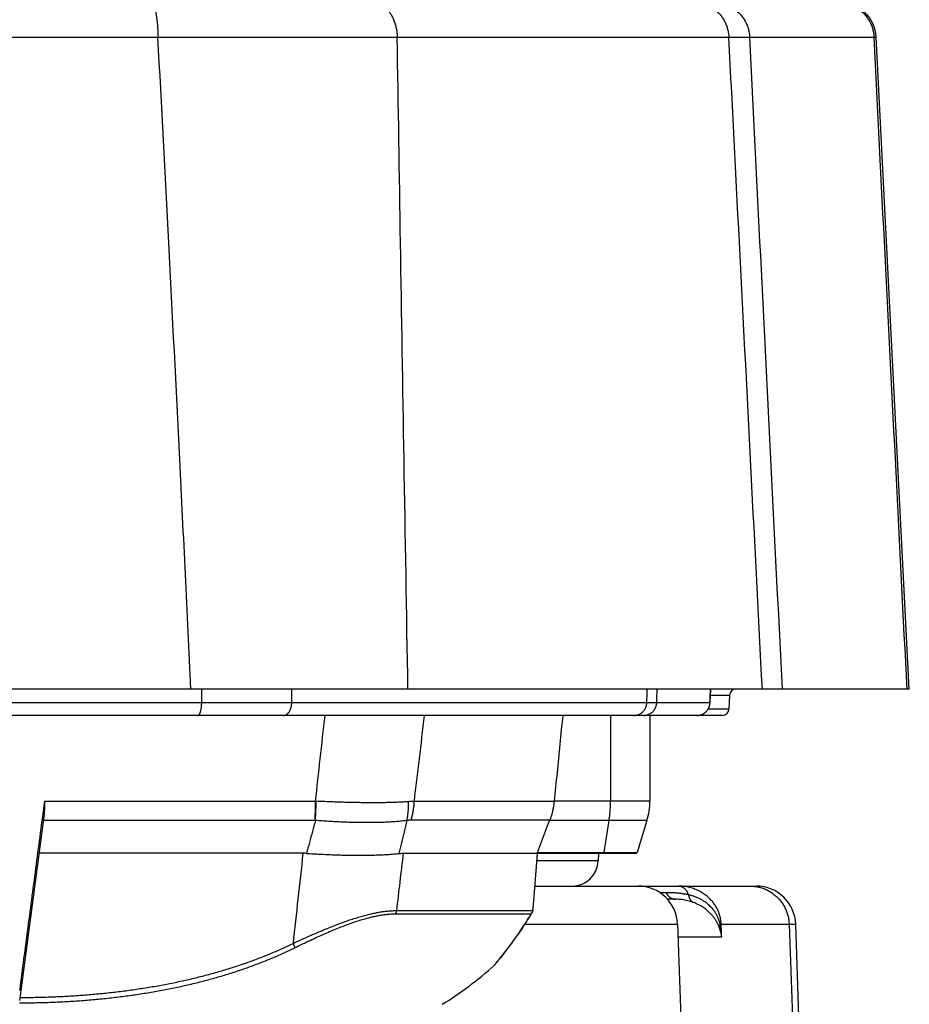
# Model space of a CAD drawing. Extents: x 0 to 3364, y 0 to 2376.
# Tile 4 of 83: x 472 to 540, y 1065 to 1140. Entities that reach past the tile are written whole.
import ezdxf

# ---------------------------------------------------------------- set-up
doc = ezdxf.new("R2010")
doc.units = 0
doc.header["$LTSCALE"] = 185.02
doc.layers.get('0').update_dxf_attribs({"linetype": 'CONTINUOUS'})

msp = doc.modelspace()

# ---------------------------------------------------------------- linework, layer by layer
at = {"color": 7, "linetype": 'CONTINUOUS'}
for p, q in [((461.7488, 1138.7598), (482.8283, 1138.7598)), ((501.0506, 1138.7598), (526.3006, 1138.7598)), ((527.8879, 1138.7598), (537.3528, 1138.7598)), ((540.0379, 1089.1181), (537.5232, 1138.7598)), ((540.0379, 1089.1181), (404.5391, 1089.1181)), ((524.8745, 1088.5294), (524.8798, 1088.6258)), ((524.8798, 1088.6258), (524.8856, 1088.7212)), ((526.3415, 1088.6356), (524.8804, 1088.6356)), ((524.8856, 1088.7212), (524.8918, 1088.8154)), ((524.8918, 1088.8154), (524.8984, 1088.9084)), ((524.8984, 1088.9084), (524.9053, 1088.9994)), ((524.9053, 1088.9994), (524.9126, 1089.0872)), ((524.9126, 1089.0872), (524.9153, 1089.1181)), ((526.3415, 1088.6356), (526.3054, 1087.6007)), ((486.1609, 1088.0832), (458.4162, 1088.0832)), ((520.0514, 1088.0832), (493.0177, 1088.0832)), ((524.8529, 1088.0832), (520.8057, 1088.0832)), ((524.8554, 1088.153), (524.8529, 1088.0832)), ((524.8539, 1088.0489), (524.8608, 1088.2349)), ((524.8608, 1088.2349), (524.8649, 1088.3339)), ((524.8649, 1088.3339), (524.8695, 1088.4321)), ((524.8695, 1088.4321), (524.8745, 1088.5294)), ((525.8057, 1087.1181), (418.7714, 1087.1181)), ((517.2885, 1087.1181), (517.2885, 1080.592)), ((520.2885, 1087.1181), (520.2885, 1080.592)), ((524.4618, 1087.3036), (524.4663, 1087.3069)), ((526.3054, 1087.6007), (524.7271, 1087.6007)), ((474.1857, 1080.5814), (494.829, 1080.5814)), ((512.9975, 1080.5551), (502.3514, 1080.5551)), ((520.2885, 1080.592), (513.0011, 1080.592)), ((474.1554, 1079.5986), (472.2885, 1065.4181)), ((494.7883, 1079.1199), (474.0924, 1079.1199)), ((512.6642, 1079.1347), (502.1059, 1079.1347)), ((511.7329, 1076.6884), (512.6535, 1079.1066)), ((520.0628, 1079.1066), (512.6535, 1079.1066)), ((516.7995, 1076.6884), (517.1757, 1079.1066)), ((520.0628, 1079.1066), (519.3104, 1076.6884)), ((511.7329, 1076.6884), (519.3104, 1076.6884)), ((493.8704, 1076.6181), (473.7631, 1076.6181)), ((501.505, 1076.6181), (519.2149, 1076.6181)), ((516.3559, 1076.0483), (511.684, 1076.0483)), ((516.3758, 1076.6181), (516.3559, 1076.0483)), ((511.5315, 1074.1181), (528.3915, 1074.1181)), ((521.5238, 1073.6181), (521.0498, 1073.6181)), ((522.2333, 1073.1181), (521.6275, 1073.1181)), ((500.9859, 1072.2531), (511.3703, 1072.2531)), ((500.9202, 1072.0064), (511.251, 1072.0064)), ((511.2241, 1071.9486), (511.3034, 1072.0793)), ((510.767, 1071.2228), (522.3897, 1071.2228)), ((522.3897, 1071.2228), (523.9262, 1027.2228)), ((525.7139, 1071.2228), (531.3897, 1071.2228)), ((530.8874, 1071.2228), (532.4108, 1027.2228)), ((532.9262, 1027.2228), (531.3897, 1071.2228)), ((525.7535, 1070.2228), (522.4246, 1070.2228)), ((509.2687, 1069.1144), (509.3658, 1069.2402)), ((509.3658, 1069.2402), (509.4686, 1069.3749)), ((509.4686, 1069.3749), (509.5771, 1069.5187)), ((509.5771, 1069.5187), (509.6913, 1069.672)), ((509.6913, 1069.672), (509.8112, 1069.8351)), ((508.6695, 1068.367), (508.7742, 1068.4941)), ((508.7742, 1068.4941), (508.8673, 1068.6084)), ((508.8673, 1068.6084), (508.973, 1068.7395)), ((508.973, 1068.7395), (509.0913, 1068.888)), ((509.0913, 1068.888), (509.1772, 1068.997)), ((509.1772, 1068.997), (509.2687, 1069.1144)), ((508.4713, 1068.1301), (508.4775, 1068.1374)), ((508.4775, 1068.1374), (508.5699, 1068.2473)), ((508.5699, 1068.2473), (508.6695, 1068.367))]:
    msp.add_line(p, q, dxfattribs=at)
for points in [[(524.4663, 1087.3069), (524.4733, 1087.3121), (524.4918, 1087.3265), (524.51, 1087.3413), (524.5279, 1087.3566), (524.5455, 1087.3724), (524.5627, 1087.3887), (524.5795, 1087.4054), (524.596, 1087.4226), (524.6121, 1087.4403), (524.6278, 1087.4584), (524.643, 1087.4769), (524.6578, 1087.4959), (524.6722, 1087.5153), (524.6861, 1087.5351), (524.6996, 1087.5554), (524.7125, 1087.576), (524.725, 1087.597), (524.737, 1087.6184), (524.7484, 1087.6401), (524.7593, 1087.6622), (524.7697, 1087.6847), (524.7796, 1087.7074), (524.7888, 1087.7305), (524.7976, 1087.7539), (524.8057, 1087.7776), (524.8132, 1087.8016), (524.8201, 1087.8258), (524.8265, 1087.8503), (524.8321, 1087.875), (524.8372, 1087.8999), (524.8417, 1087.925), (524.8454, 1087.9503), (524.8486, 1087.9757), (524.8511, 1088.0013), (524.8529, 1088.027), (524.8539, 1088.0489)], [(523.9045, 1087.1182), (523.9285, 1087.1187), (523.9524, 1087.1198), (523.9763, 1087.1215), (524.0001, 1087.1238), (524.0239, 1087.1267), (524.0476, 1087.1302), (524.0712, 1087.1343), (524.0947, 1087.139), (524.118, 1087.1443), (524.1412, 1087.1501), (524.1642, 1087.1566), (524.1871, 1087.1636), (524.2097, 1087.1712), (524.2322, 1087.1793), (524.2544, 1087.188), (524.2764, 1087.1973), (524.2982, 1087.207), (524.3197, 1087.2173), (524.3409, 1087.2282), (524.3619, 1087.2395), (524.3825, 1087.2514), (524.4028, 1087.2637), (524.4228, 1087.2765), (524.4425, 1087.2899), (524.4618, 1087.3036)], [(509.8112, 1069.8351), (509.8732, 1069.9204), (509.9367, 1070.0084), (510.0016, 1070.0989), (510.0679, 1070.1922), (510.1357, 1070.2882), (510.2048, 1070.387), (510.2753, 1070.4886), (510.3472, 1070.5932), (510.4204, 1070.7006), (510.495, 1070.8111), (510.571, 1070.9246), (510.6482, 1071.0412), (510.7268, 1071.1609), (510.8066, 1071.2839), (510.8877, 1071.4101), (510.97, 1071.5396), (511.0535, 1071.6725), (511.1382, 1071.8088), (511.2241, 1071.9486)]]:
    msp.add_lwpolyline(points, dxfattribs=at)
for centre, radius, start, end in [((534.7268, 1138.6181), 2.8, 2.9, 90), ((526.8412, 1088.6181), 0.5, 90, 178), ((525.8057, 1087.6181), 0.5, 270, 358), ((515.2885, 1080.592), 5, 342.717229, 360), ((519.2149, 1076.7181), 0.1, 270, 342.717229), ((514.3572, 1076.1181), 2, 270, 358), ((519.3915, 1071.1181), 3, 2, 90), ((528.3915, 1071.1181), 3, 2, 90), ((491.5406, 1086.519), 25, 301.125776, 312.490461), ((508.0895, 1068.4529), 0.5, 312.49046, 319.779917)]:
    msp.add_arc(centre, radius, start, end, dxfattribs=at)
for points, knots in [([(482.2947, 1141.4181), (482.3048, 1141.4181), (482.326, 1141.4149), (482.3566, 1141.4008), (482.3867, 1141.3778), (482.4161, 1141.3464), (482.4451, 1141.3064), (482.4735, 1141.2581), (482.5014, 1141.2016), (482.5287, 1141.1369), (482.5553, 1141.0642), (482.581, 1140.9839), (482.6059, 1140.896), (482.6298, 1140.801), (482.6526, 1140.699), (482.6743, 1140.5905), (482.6948, 1140.4757), (482.7141, 1140.3551), (482.7321, 1140.2289), (482.7486, 1140.0977), (482.7638, 1139.9617), (482.7774, 1139.8216), (482.7896, 1139.6775), (482.8001, 1139.5302), (482.8091, 1139.3799), (482.8165, 1139.2273), (482.8222, 1139.0727), (482.8262, 1138.9166), (482.8278, 1138.8122), (482.8283, 1138.7598)], [0, 0, 0, 0, 0.0108972, 0.0226535, 0.0359536, 0.0512604, 0.0688589, 0.0889127, 0.1115065, 0.1366721, 0.1644044, 0.1946711, 0.2274192, 0.2625786, 0.300065, 0.3397822, 0.3816232, 0.4254713, 0.4712018, 0.518682, 0.5677724, 0.6183275, 0.6701961, 0.7232223, 0.7772461, 0.8321035, 0.887628, 0.9436505, 1, 1, 1, 1]), ([(499.1743, 1141.4181), (499.2096, 1141.4181), (499.2803, 1141.4152), (499.3859, 1141.4018), (499.4909, 1141.3796), (499.5948, 1141.3486), (499.6974, 1141.309), (499.7983, 1141.2608), (499.8971, 1141.2042), (499.9937, 1141.1394), (500.0876, 1141.0667), (500.1786, 1140.9862), (500.2665, 1140.8982), (500.3508, 1140.803), (500.4314, 1140.7009), (500.508, 1140.5922), (500.5804, 1140.4773), (500.6484, 1140.3565), (500.7116, 1140.2302), (500.77, 1140.0988), (500.8233, 1139.9627), (500.8715, 1139.8224), (500.9142, 1139.6783), (500.9515, 1139.5308), (500.9831, 1139.3804), (501.009, 1139.2277), (501.0291, 1139.073), (501.0433, 1138.9168), (501.0488, 1138.8122), (501.0506, 1138.7598)], [0, 0, 0, 0, 0.0296549, 0.0594239, 0.0894186, 0.119745, 0.1505017, 0.181778, 0.2136521, 0.246191, 0.2794492, 0.3134689, 0.3482806, 0.3839026, 0.4203424, 0.4575968, 0.4956529, 0.5344888, 0.5740742, 0.6143712, 0.6553353, 0.6969157, 0.7390563, 0.7816961, 0.8247702, 0.8682101, 0.9119443, 0.9558994, 1, 1, 1, 1]), ([(523.6286, 1141.4181), (523.6788, 1141.4181), (523.7792, 1141.4152), (523.9294, 1141.4019), (524.0786, 1141.3797), (524.2264, 1141.3488), (524.3723, 1141.3093), (524.5159, 1141.2612), (524.6566, 1141.2048), (524.7941, 1141.1401), (524.9278, 1141.0675), (525.0575, 1140.9871), (525.1826, 1140.8992), (525.3028, 1140.804), (525.4177, 1140.702), (525.5269, 1140.5933), (525.6301, 1140.4784), (525.727, 1140.3575), (525.8172, 1140.2312), (525.9004, 1140.0998), (525.9765, 1139.9636), (526.0451, 1139.8232), (526.1061, 1139.679), (526.1592, 1139.5315), (526.2043, 1139.381), (526.2412, 1139.2281), (526.2699, 1139.0733), (526.2902, 1138.917), (526.2981, 1138.8123), (526.3006, 1138.7598)], [0, 0, 0, 0, 0.0362186, 0.0724481, 0.1086992, 0.1449825, 0.181308, 0.217685, 0.2541225, 0.2906283, 0.3272095, 0.3638722, 0.4006214, 0.4374609, 0.4743934, 0.5114204, 0.5485423, 0.5857581, 0.6230657, 0.660462, 0.6979426, 0.7355021, 0.7731343, 0.8108319, 0.8485869, 0.8863907, 0.9242341, 0.9621072, 1, 1, 1, 1]), ([(525.0989, 1141.4181), (525.1513, 1141.4181), (525.2561, 1141.4152), (525.4128, 1141.4019), (525.5686, 1141.3797), (525.7228, 1141.3489), (525.8751, 1141.3093), (526.0249, 1141.2613), (526.1718, 1141.2048), (526.3153, 1141.1402), (526.4549, 1141.0676), (526.5902, 1140.9872), (526.7208, 1140.8993), (526.8463, 1140.8041), (526.9662, 1140.7021), (527.0802, 1140.5934), (527.1879, 1140.4785), (527.289, 1140.3577), (527.3832, 1140.2314), (527.4701, 1140.0999), (527.5495, 1139.9638), (527.6211, 1139.8234), (527.6848, 1139.6791), (527.7402, 1139.5316), (527.7873, 1139.3811), (527.8259, 1139.2282), (527.8558, 1139.0734), (527.877, 1138.9171), (527.8852, 1138.8123), (527.8879, 1138.7598)], [0, 0, 0, 0, 0.0369895, 0.0739797, 0.1109711, 0.1479644, 0.18496, 0.2219586, 0.2589607, 0.2959667, 0.3329771, 0.3699921, 0.4070122, 0.4440375, 0.4810682, 0.5181044, 0.5551461, 0.5921933, 0.629246, 0.6663038, 0.7033666, 0.740434, 0.7775058, 0.8145814, 0.8516605, 0.8887424, 0.9258267, 0.9629128, 1, 1, 1, 1]), ([(534.5612, 1141.4181), (534.6136, 1141.4181), (534.7185, 1141.4152), (534.8754, 1141.4019), (535.0313, 1141.3797), (535.1857, 1141.3489), (535.3381, 1141.3093), (535.4881, 1141.2613), (535.6351, 1141.2048), (535.7787, 1141.1402), (535.9185, 1141.0676), (536.0539, 1140.9872), (536.1846, 1140.8993), (536.3102, 1140.8041), (536.4302, 1140.7021), (536.5444, 1140.5934), (536.6522, 1140.4785), (536.7534, 1140.3577), (536.8476, 1140.2314), (536.9346, 1140.0999), (537.0141, 1139.9638), (537.0858, 1139.8234), (537.1495, 1139.6791), (537.205, 1139.5316), (537.2521, 1139.3811), (537.2907, 1139.2282), (537.3207, 1139.0734), (537.3419, 1138.9171), (537.3502, 1138.8123), (537.3528, 1138.7598)], [0, 0, 0, 0, 0.0370065, 0.0740134, 0.1110211, 0.14803, 0.1850404, 0.2220528, 0.2590673, 0.2960844, 0.3331043, 0.3701272, 0.4071533, 0.4441828, 0.4812158, 0.5182523, 0.5552923, 0.5923359, 0.6293829, 0.6664333, 0.7034869, 0.7405435, 0.7776029, 0.8146648, 0.8517288, 0.8887947, 0.9258621, 0.9629307, 1, 1, 1, 1]), ([(482.8283, 1138.7598), (483.1825, 1138.7602), (483.8887, 1138.7609), (484.9443, 1138.7618), (485.9921, 1138.7627), (487.0315, 1138.7634), (488.0614, 1138.764), (489.0811, 1138.7644), (490.0898, 1138.7648), (491.0866, 1138.7651), (492.0707, 1138.7652), (493.0413, 1138.7652), (493.9977, 1138.7651), (494.9389, 1138.7648), (495.8644, 1138.7645), (496.7733, 1138.764), (497.6649, 1138.7634), (498.5384, 1138.7627), (499.3932, 1138.7618), (500.2285, 1138.7609), (500.7788, 1138.7602), (501.0506, 1138.7598)], [0, 0, 0, 0, 0.058318, 0.1162607, 0.1737815, 0.2308333, 0.2873698, 0.3433449, 0.3987132, 0.4534295, 0.5074495, 0.5607291, 0.613225, 0.6648944, 0.7156954, 0.7655865, 0.8145272, 0.8624776, 0.9093986, 0.955252, 1, 1, 1, 1]), ([(485.3441, 1089.1181), (485.0654, 1094.9503), (484.5139, 1106.2772), (483.6755, 1122.8245), (483.1099, 1133.5392), (482.8283, 1138.7598)], [0, 0, 0, 0, 0.3524049, 0.6844527, 1, 1, 1, 1]), ([(501.8657, 1089.1181), (501.7661, 1094.95), (501.5751, 1106.2763), (501.3035, 1122.8235), (501.1326, 1133.5389), (501.0506, 1138.7598)], [0, 0, 0, 0, 0.352442, 0.6844897, 1, 1, 1, 1]), ([(526.3006, 1138.7598), (526.4014, 1138.7599), (526.5931, 1138.7602), (526.8661, 1138.7605), (527.1095, 1138.7607), (527.3232, 1138.7607), (527.507, 1138.7607), (527.6608, 1138.7605), (527.7844, 1138.7602), (527.8567, 1138.76), (527.8879, 1138.7598)], [0, 0, 0, 0, 0.1904595, 0.3624539, 0.5158452, 0.6505111, 0.7663444, 0.8632528, 0.9411588, 1, 1, 1, 1]), ([(528.8483, 1089.1181), (528.5668, 1094.6081), (528.0024, 1105.6139), (527.1531, 1122.1611), (526.5853, 1133.2183), (526.3006, 1138.7598)], [0, 0, 0, 0, 0.331778, 0.6651113, 1, 1, 1, 1]), ([(530.3753, 1089.1181), (530.1002, 1094.6081), (529.5487, 1105.6139), (528.7195, 1122.1611), (528.1655, 1133.2183), (527.8879, 1138.7598)], [0, 0, 0, 0, 0.3317786, 0.665112, 1, 1, 1, 1]), ([(537.3528, 1138.7598), (537.3844, 1138.7598), (537.4348, 1138.7598), (537.4916, 1138.7599), (537.5169, 1138.7598), (537.5232, 1138.7598)], [0, 0, 0, 0, 0.555488, 0.8888355, 1, 1, 1, 1]), ([(539.8676, 1089.1181), (539.5882, 1094.6336), (539.0294, 1105.6649), (538.1911, 1122.2121), (537.6322, 1133.2438), (537.3528, 1138.7598)], [0, 0, 0, 0, 0.3333194, 0.6666527, 1, 1, 1, 1]), ([(524.9117, 1089.1181), (524.9107, 1089.1063), (524.9071, 1089.0629), (524.9011, 1088.9878), (524.8942, 1088.8927), (524.8877, 1088.7976), (524.8817, 1088.7029), (524.8763, 1088.609), (524.8712, 1088.516), (524.8667, 1088.424), (524.8625, 1088.333), (524.8587, 1088.2427), (524.8565, 1088.1829), (524.8554, 1088.153)], [0, 0, 0, 0, 0.0367279, 0.1350755, 0.2339253, 0.332662, 0.430859, 0.5282042, 0.6245382, 0.7198127, 0.8140623, 0.9073855, 1, 1, 1, 1]), ([(485.8734, 1087.1181), (485.8808, 1087.1181), (485.8962, 1087.1202), (485.9186, 1087.1295), (485.9404, 1087.1447), (485.9617, 1087.1654), (485.9824, 1087.1917), (486.0025, 1087.2234), (486.0217, 1087.2602), (486.0402, 1087.3021), (486.0576, 1087.3487), (486.074, 1087.3999), (486.0892, 1087.4552), (486.1031, 1087.5145), (486.1157, 1087.5773), (486.1269, 1087.6433), (486.1366, 1087.7121), (486.1448, 1087.7832), (486.1513, 1087.8564), (486.1563, 1087.9311), (486.1596, 1088.0068), (486.1607, 1088.0577), (486.1609, 1088.0832)], [0, 0, 0, 0, 0.0211039, 0.0435176, 0.0683172, 0.0962576, 0.1278079, 0.1632229, 0.2026052, 0.2459489, 0.293168, 0.3441151, 0.3985937, 0.4563679, 0.5171683, 0.5806975, 0.6466346, 0.7146387, 0.7843525, 0.8554057, 0.9274174, 1, 1, 1, 1]), ([(493.0177, 1088.0832), (492.8472, 1088.0832), (492.5019, 1088.083), (491.9777, 1088.0828), (491.4412, 1088.0827), (490.893, 1088.0826), (490.3338, 1088.0826), (489.764, 1088.0825), (489.1843, 1088.0826), (488.5953, 1088.0826), (487.9976, 1088.0827), (487.3919, 1088.0828), (486.7788, 1088.083), (486.3676, 1088.0832), (486.1609, 1088.0832)], [0, 0, 0, 0, 0.07461, 0.1510891, 0.229356, 0.309328, 0.3909203, 0.4740468, 0.5586195, 0.6445492, 0.731745, 0.8201146, 0.9095647, 1, 1, 1, 1]), ([(492.3874, 1087.1181), (492.4035, 1087.1181), (492.436, 1087.1201), (492.4844, 1087.129), (492.5321, 1087.1438), (492.579, 1087.1643), (492.6246, 1087.1905), (492.6689, 1087.2221), (492.7114, 1087.259), (492.752, 1087.301), (492.7905, 1087.3477), (492.8265, 1087.399), (492.86, 1087.4544), (492.8907, 1087.5138), (492.9184, 1087.5767), (492.943, 1087.6428), (492.9643, 1087.7117), (492.9823, 1087.7829), (492.9967, 1087.8561), (493.0076, 1087.9309), (493.0148, 1088.0067), (493.0172, 1088.0577), (493.0177, 1088.0832)], [0, 0, 0, 0, 0.0384142, 0.0771674, 0.1165819, 0.1569492, 0.1985192, 0.241494, 0.2860251, 0.3322138, 0.3801143, 0.4297369, 0.4810522, 0.5339957, 0.5884722, 0.6443595, 0.7015123, 0.759766, 0.8189399, 0.8788404, 0.9392639, 1, 1, 1, 1]), ([(519.0924, 1087.1181), (519.117, 1087.1181), (519.1661, 1087.1201), (519.2394, 1087.1289), (519.3118, 1087.1436), (519.3829, 1087.164), (519.4523, 1087.1901), (519.5196, 1087.2216), (519.5843, 1087.2584), (519.6462, 1087.3002), (519.7048, 1087.3469), (519.7597, 1087.3982), (519.8108, 1087.4536), (519.8576, 1087.513), (519.8999, 1087.576), (519.9374, 1087.6421), (519.9699, 1087.7111), (519.9973, 1087.7824), (520.0193, 1087.8557), (520.0359, 1087.9306), (520.047, 1088.0066), (520.0506, 1088.0577), (520.0514, 1088.0832)], [0, 0, 0, 0, 0.0489888, 0.0980024, 0.1470648, 0.1961989, 0.245426, 0.2947646, 0.3442311, 0.3938382, 0.4435955, 0.493509, 0.5435809, 0.5938096, 0.64419, 0.6947135, 0.7453679, 0.7961385, 0.8470076, 0.8979555, 0.9489605, 1, 1, 1, 1]), ([(519.809, 1087.1181), (519.8346, 1087.1181), (519.8856, 1087.1201), (519.9618, 1087.1289), (520.037, 1087.1436), (520.1109, 1087.164), (520.183, 1087.19), (520.2529, 1087.2215), (520.3202, 1087.2583), (520.3845, 1087.3002), (520.4454, 1087.3469), (520.5025, 1087.3981), (520.5556, 1087.4536), (520.6042, 1087.5129), (520.6482, 1087.5759), (520.6872, 1087.642), (520.721, 1087.711), (520.7495, 1087.7823), (520.7724, 1087.8557), (520.7896, 1087.9306), (520.8011, 1088.0065), (520.8048, 1088.0577), (520.8057, 1088.0832)], [0, 0, 0, 0, 0.049934, 0.0998697, 0.1498084, 0.1997518, 0.2497012, 0.2996578, 0.3496227, 0.3995967, 0.4495805, 0.4995746, 0.549579, 0.5995937, 0.6496184, 0.6996525, 0.7496954, 0.7997459, 0.849803, 0.8998654, 0.9499315, 1, 1, 1, 1]), ([(520.8057, 1088.0832), (520.7879, 1088.0832), (520.7461, 1088.0831), (520.6743, 1088.0831), (520.5845, 1088.083), (520.4765, 1088.083), (520.3507, 1088.0831), (520.207, 1088.0831), (520.1052, 1088.0832), (520.0514, 1088.0832)], [0, 0, 0, 0, 0.0710132, 0.1661559, 0.2853411, 0.4284597, 0.5953811, 0.7859528, 1, 1, 1, 1]), ([(524.4733, 1087.3127), (524.4851, 1087.3217), (524.5142, 1087.3448), (524.5588, 1087.3848), (524.606, 1087.4335), (524.65, 1087.486), (524.6905, 1087.542), (524.7272, 1087.6015), (524.7597, 1087.6639), (524.7878, 1087.7292), (524.8111, 1087.7969), (524.8296, 1087.8666), (524.8429, 1087.9379), (524.8492, 1087.9941), (524.8512, 1088.0265), (524.8516, 1088.0346)], [0, 0, 0, 0, 0.0528156, 0.1326388, 0.2132204, 0.2945668, 0.376699, 0.4596041, 0.5432633, 0.6276439, 0.7126858, 0.7983352, 0.8844947, 0.971095, 1, 1, 1, 1]), ([(494.829, 1080.5814), (494.9487, 1081.6612), (495.1899, 1083.8401), (495.4303, 1086.019), (495.5514, 1087.1181)], [0, 0, 0, 0, 0.4956022, 1, 1, 1, 1]), ([(502.3514, 1080.5551), (502.4805, 1081.6393), (502.74, 1083.8269), (502.998, 1086.0146), (503.1277, 1087.1181)], [0, 0, 0, 0, 0.4956296, 1, 1, 1, 1]), ([(513.6498, 1087.1181), (513.5773, 1086.3854), (513.4329, 1084.9275), (513.2167, 1082.7521), (513.0728, 1081.3095), (513.0011, 1080.592)], [0, 0, 0, 0, 0.3368307, 0.6701573, 1, 1, 1, 1]), ([(523.8969, 1087.1181), (523.9191, 1087.1181), (523.9635, 1087.1197), (524.0299, 1087.1268), (524.0956, 1087.1385), (524.1602, 1087.1547), (524.2233, 1087.1754), (524.2848, 1087.2003), (524.3442, 1087.2294), (524.4013, 1087.2623), (524.4377, 1087.2868), (524.4555, 1087.2996)], [0, 0, 0, 0, 0.1116256, 0.2234507, 0.3351395, 0.4466457, 0.5579214, 0.6689275, 0.7796272, 0.8899918, 1, 1, 1, 1]), ([(474.1857, 1080.5814), (473.9745, 1078.9787), (473.5526, 1075.776), (472.9202, 1070.9758), (472.499, 1067.7783), (472.2885, 1066.1808)], [0, 0, 0, 0, 0.3338701, 0.6672036, 1, 1, 1, 1]), ([(474.1857, 1080.5814), (474.1865, 1080.5111), (474.1879, 1080.3779), (474.1881, 1080.1882), (474.1855, 1080.0179), (474.1796, 1079.8648), (474.1701, 1079.7268), (474.1609, 1079.6398), (474.1554, 1079.5986)], [0, 0, 0, 0, 0.2142406, 0.406171, 0.5783233, 0.7333113, 0.8734006, 1, 1, 1, 1]), ([(494.7883, 1079.1199), (494.7924, 1079.1989), (494.8, 1079.358), (494.8095, 1079.5982), (494.8172, 1079.8412), (494.8231, 1080.0865), (494.8271, 1080.3335), (494.8286, 1080.4986), (494.829, 1080.5814)], [0, 0, 0, 0, 0.1622217, 0.3267548, 0.4932027, 0.6611638, 0.8302324, 1, 1, 1, 1]), ([(494.8211, 1079.1197), (494.8262, 1079.1986), (494.8359, 1079.3574), (494.8485, 1079.5973), (494.8593, 1079.8401), (494.8683, 1080.085), (494.8755, 1080.3317), (494.879, 1080.4966), (494.8804, 1080.5792)], [0, 0, 0, 0, 0.1622692, 0.3268287, 0.4932835, 0.6612335, 0.8302747, 1, 1, 1, 1]), ([(494.8804, 1080.5792), (494.8718, 1080.5796), (494.8547, 1080.5804), (494.8376, 1080.5811), (494.829, 1080.5814)], [0, 0, 0, 0, 0.4999164, 1, 1, 1, 1]), ([(501.9076, 1080.5456), (501.7778, 1080.5364), (501.5133, 1080.5198), (501.1094, 1080.4999), (500.6918, 1080.4845), (500.2611, 1080.4734), (499.8181, 1080.4664), (499.3634, 1080.4634), (498.8976, 1080.464), (498.4217, 1080.4682), (497.9366, 1080.4758), (497.4431, 1080.4865), (496.9421, 1080.5001), (496.4343, 1080.5164), (495.9207, 1080.5352), (495.402, 1080.5561), (495.0547, 1080.5714), (494.8804, 1080.5792)], [0, 0, 0, 0, 0.0555428, 0.1130826, 0.1725407, 0.2338386, 0.2968874, 0.3615973, 0.4278755, 0.4956092, 0.5646602, 0.6349014, 0.7062291, 0.7785223, 0.8516742, 0.9255384, 1, 1, 1, 1]), ([(501.7969, 1079.1114), (501.8115, 1079.1881), (501.8379, 1079.343), (501.869, 1079.578), (501.8917, 1079.8163), (501.906, 1080.0575), (501.9118, 1080.301), (501.9099, 1080.4639), (501.9076, 1080.5456)], [0, 0, 0, 0, 0.16258, 0.3270449, 0.493215, 0.6608993, 0.8298972, 1, 1, 1, 1]), ([(502.3514, 1080.5551), (502.3029, 1080.5566), (502.2052, 1080.5578), (502.0572, 1080.5546), (501.9577, 1080.5491), (501.9076, 1080.5456)], [0, 0, 0, 0, 0.3273627, 0.6605426, 1, 1, 1, 1]), ([(502.1059, 1079.1347), (502.1323, 1079.2258), (502.1813, 1079.4102), (502.2425, 1079.6907), (502.2917, 1079.9757), (502.3287, 1080.2642), (502.3452, 1080.4579), (502.3514, 1080.5551)], [0, 0, 0, 0, 0.1971397, 0.396009, 0.5963148, 0.7977506, 1, 1, 1, 1]), ([(512.9975, 1080.5551), (512.9896, 1080.4748), (512.9703, 1080.3143), (512.9308, 1080.0747), (512.8807, 1079.8363), (512.8199, 1079.5998), (512.7483, 1079.3654), (512.6934, 1079.2112), (512.6642, 1079.1347)], [0, 0, 0, 0, 0.1654313, 0.3313366, 0.4977194, 0.6646075, 0.8320185, 1, 1, 1, 1]), ([(512.9975, 1080.5551), (512.9979, 1080.5592), (512.9987, 1080.5674), (512.9999, 1080.5797), (513.0007, 1080.5879), (513.0011, 1080.592)], [0, 0, 0, 0, 0.3331998, 0.666533, 1, 1, 1, 1]), ([(517.1757, 1079.1066), (517.1882, 1079.187), (517.2111, 1079.349), (517.2393, 1079.5938), (517.2613, 1079.8412), (517.277, 1080.0904), (517.2864, 1080.3409), (517.2885, 1080.5083), (517.2885, 1080.592)], [0, 0, 0, 0, 0.163777, 0.3291217, 0.495729, 0.6632882, 0.8314845, 1, 1, 1, 1]), ([(494.8211, 1079.1197), (494.7446, 1078.8396), (494.5923, 1078.2814), (494.3642, 1077.4448), (494.2125, 1076.8884), (494.1366, 1076.61)], [0, 0, 0, 0, 0.3349141, 0.667221, 1, 1, 1, 1]), ([(494.8211, 1079.1197), (494.8156, 1079.1198), (494.8047, 1079.1199), (494.7938, 1079.1199), (494.7883, 1079.1199)], [0, 0, 0, 0, 0.4998082, 1, 1, 1, 1]), ([(501.7969, 1079.1114), (501.6673, 1079.0954), (501.4035, 1079.0661), (501.0005, 1079.0298), (500.5842, 1079.0005), (500.1552, 1078.9778), (499.7142, 1078.9618), (499.2619, 1078.9521), (498.799, 1078.9487), (498.3264, 1078.9513), (497.845, 1078.9597), (497.3557, 1078.9737), (496.8594, 1078.9931), (496.3567, 1079.0177), (495.8487, 1079.047), (495.3362, 1079.081), (494.9932, 1079.1064), (494.8211, 1079.1197)], [0, 0, 0, 0, 0.0560449, 0.1139794, 0.1737369, 0.2352491, 0.298436, 0.3632155, 0.4295017, 0.4971872, 0.566139, 0.6362343, 0.7073727, 0.7794363, 0.8523201, 0.9258794, 1, 1, 1, 1]), ([(501.1927, 1076.6016), (501.2585, 1076.8759), (501.3913, 1077.429), (501.5927, 1078.2656), (501.7284, 1078.8279), (501.7969, 1079.1114)], [0, 0, 0, 0, 0.3278023, 0.6610615, 1, 1, 1, 1]), ([(502.1059, 1079.1347), (502.0721, 1079.1347), (502.004, 1079.1329), (501.9008, 1079.125), (501.8317, 1079.1165), (501.7969, 1079.1114)], [0, 0, 0, 0, 0.3262973, 0.6594066, 1, 1, 1, 1]), ([(512.6642, 1079.1347), (512.663, 1079.1316), (512.6606, 1079.1253), (512.657, 1079.1159), (512.6546, 1079.1097), (512.6535, 1079.1066)], [0, 0, 0, 0, 0.3338382, 0.6671711, 1, 1, 1, 1]), ([(511.7235, 1076.6181), (511.7213, 1076.6181), (511.7181, 1076.6219), (511.7177, 1076.6275), (511.7178, 1076.6337), (511.7188, 1076.6409), (511.7204, 1076.649), (511.7227, 1076.6579), (511.7255, 1076.6675), (511.7289, 1076.6778), (511.7315, 1076.6848), (511.7329, 1076.6884)], [0, 0, 0, 0, 0.0864551, 0.1508259, 0.2332667, 0.331859, 0.4433716, 0.5654395, 0.6992963, 0.8448346, 1, 1, 1, 1]), ([(516.7995, 1076.6884), (516.7987, 1076.6835), (516.7968, 1076.6739), (516.7928, 1076.6604), (516.7878, 1076.6482), (516.7819, 1076.6378), (516.7752, 1076.6293), (516.7678, 1076.623), (516.76, 1076.619), (516.7544, 1076.6181), (516.7517, 1076.6181)], [0, 0, 0, 0, 0.1645815, 0.3202639, 0.4646696, 0.5960955, 0.7137975, 0.8183791, 0.912265, 1, 1, 1, 1]), ([(493.8704, 1076.6181), (493.7434, 1075.4625), (493.4914, 1073.1728), (493.2385, 1070.8832), (493.1129, 1069.7491)], [0, 0, 0, 0, 0.5047027, 1, 1, 1, 1]), ([(494.1366, 1076.61), (494.1072, 1076.6118), (494.0482, 1076.6148), (493.9595, 1076.6175), (493.9001, 1076.6181), (493.8704, 1076.6181)], [0, 0, 0, 0, 0.3318504, 0.6650824, 1, 1, 1, 1]), ([(494.1366, 1076.61), (494.3124, 1076.5991), (494.6624, 1076.5784), (495.1849, 1076.5506), (495.7019, 1076.5264), (496.2125, 1076.5061), (496.716, 1076.4898), (497.2115, 1076.4779), (497.6983, 1076.4705), (498.1756, 1076.468), (498.6426, 1076.4703), (499.0985, 1076.4779), (499.5427, 1076.4908), (499.9744, 1076.5093), (500.393, 1076.5335), (500.7978, 1076.5636), (501.0627, 1076.5882), (501.1927, 1076.6016)], [0, 0, 0, 0, 0.0747999, 0.1489176, 0.2222217, 0.2946172, 0.3659636, 0.4361817, 0.5051301, 0.5727401, 0.6388755, 0.703473, 0.7664082, 0.8276195, 0.8869999, 0.9444875, 1, 1, 1, 1]), ([(501.505, 1076.6181), (501.4184, 1075.8863), (501.2458, 1074.4313), (501.0724, 1072.9763), (500.9859, 1072.2531)], [0, 0, 0, 0, 0.502919, 1, 1, 1, 1]), ([(501.1927, 1076.6016), (501.2281, 1076.6053), (501.298, 1076.6114), (501.4022, 1076.6169), (501.471, 1076.6181), (501.505, 1076.6181)], [0, 0, 0, 0, 0.3405098, 0.6736161, 1, 1, 1, 1]), ([(511.4137, 1072.6227), (511.4472, 1073.0494), (511.5149, 1073.9091), (511.6175, 1075.2082), (511.6865, 1076.0805), (511.7213, 1076.5199)], [0, 0, 0, 0, 0.3284418, 0.6617851, 1, 1, 1, 1]), ([(511.7213, 1076.5199), (511.7217, 1076.5242), (511.7225, 1076.5328), (511.724, 1076.5455), (511.7259, 1076.5579), (511.7281, 1076.5696), (511.7305, 1076.5806), (511.7333, 1076.5907), (511.7362, 1076.5996), (511.7394, 1076.6071), (511.7419, 1076.6114), (511.7432, 1076.6132)], [0, 0, 0, 0, 0.1341453, 0.2682589, 0.3985837, 0.5220382, 0.6388334, 0.7474188, 0.8457094, 0.930826, 1, 1, 1, 1]), ([(511.7432, 1076.6132), (511.7442, 1076.6146), (511.7461, 1076.6168), (511.7489, 1076.6181), (511.7502, 1076.6181)], [0, 0, 0, 0, 0.5784837, 1, 1, 1, 1]), ([(525.7139, 1071.2228), (525.7125, 1071.258), (525.7084, 1071.3291), (525.6981, 1071.4365), (525.6832, 1071.5456), (525.6635, 1071.6568), (525.6386, 1071.7699), (525.6082, 1071.885), (525.5717, 1072.0021), (525.5289, 1072.1211), (525.479, 1072.2419), (525.4219, 1072.3641), (525.3572, 1072.487), (525.2847, 1072.6098), (525.2042, 1072.7322), (525.1151, 1072.8539), (525.017, 1072.9746), (524.9095, 1073.0937), (524.7924, 1073.2105), (524.6653, 1073.3243), (524.5281, 1073.4344), (524.3808, 1073.5398), (524.2234, 1073.6395), (524.0562, 1073.7325), (523.8795, 1073.8179), (523.694, 1073.8944), (523.5005, 1073.9612), (523.3001, 1074.0173), (523.0937, 1074.0618), (522.8829, 1074.0942), (522.6691, 1074.1137), (522.5257, 1074.1181), (522.4538, 1074.1181)], [0, 0, 0, 0, 0.0219657, 0.0443338, 0.067194, 0.090618, 0.1146616, 0.1393646, 0.1647783, 0.1910133, 0.2181619, 0.246214, 0.2750632, 0.3046369, 0.3350217, 0.3663237, 0.3986041, 0.4318964, 0.4662325, 0.5016471, 0.5381584, 0.5757683, 0.6144624, 0.6542107, 0.6949617, 0.7366466, 0.7791722, 0.8224312, 0.8662942, 0.9106179, 0.9552422, 1, 1, 1, 1]), ([(523.2254, 1073.4539), (523.2192, 1073.4752), (523.2056, 1073.5174), (523.1815, 1073.579), (523.1541, 1073.6384), (523.1234, 1073.6955), (523.0896, 1073.7499), (523.0529, 1073.8013), (523.0133, 1073.8496), (522.9712, 1073.8945), (522.9266, 1073.9357), (522.8798, 1073.9732), (522.831, 1074.0067), (522.7805, 1074.036), (522.7284, 1074.0611), (522.6751, 1074.0818), (522.6207, 1074.098), (522.5655, 1074.1096), (522.5098, 1074.1166), (522.4725, 1074.1181), (522.4538, 1074.1181)], [0, 0, 0, 0, 0.0610774, 0.1216381, 0.1816043, 0.2409178, 0.2995308, 0.3574072, 0.4145234, 0.4708693, 0.5264489, 0.581281, 0.6353993, 0.6888526, 0.7417039, 0.7940298, 0.8459191, 0.8974712, 0.9487938, 1, 1, 1, 1]), ([(527.9147, 1074.1181), (527.9691, 1074.1181), (528.0779, 1074.1151), (528.2405, 1074.1016), (528.4022, 1074.0791), (528.5624, 1074.0477), (528.7207, 1074.0074), (528.8766, 1073.9585), (529.0295, 1073.9011), (529.1791, 1073.8352), (529.3249, 1073.7612), (529.4665, 1073.6793), (529.6034, 1073.5896), (529.7352, 1073.4925), (529.8615, 1073.3883), (529.982, 1073.2772), (530.0963, 1073.1596), (530.204, 1073.0359), (530.3048, 1072.9065), (530.3984, 1072.7716), (530.4845, 1072.6318), (530.563, 1072.4874), (530.6334, 1072.3389), (530.6957, 1072.1868), (530.7496, 1072.0314), (530.795, 1071.8732), (530.8317, 1071.7128), (530.8596, 1071.5507), (530.8787, 1071.3872), (530.8855, 1071.2776), (530.8874, 1071.2228)], [0, 0, 0, 0, 0.0355654, 0.0711326, 0.1067035, 0.1422798, 0.1778632, 0.2134554, 0.2490579, 0.2846719, 0.3202989, 0.3559399, 0.3915957, 0.4272672, 0.4629549, 0.4986592, 0.5343801, 0.5701177, 0.6058718, 0.6416418, 0.6774271, 0.713227, 0.7490404, 0.7848662, 0.820703, 0.8565496, 0.8924042, 0.9282653, 0.9641312, 1, 1, 1, 1]), ([(521.5238, 1073.6181), (521.534, 1073.5967), (521.5556, 1073.5547), (521.592, 1073.4945), (521.6319, 1073.4377), (521.6752, 1073.3848), (521.7217, 1073.3359), (521.771, 1073.2914), (521.8229, 1073.2516), (521.8771, 1073.2165), (521.9334, 1073.1865), (521.9913, 1073.1618), (522.0506, 1073.1424), (522.1109, 1073.1284), (522.1719, 1073.12), (522.2128, 1073.1181), (522.2332, 1073.1181)], [0, 0, 0, 0, 0.0777468, 0.1545063, 0.230218, 0.3048427, 0.3783644, 0.4507915, 0.5221577, 0.5925227, 0.6619713, 0.7306127, 0.7985785, 0.8660191, 0.9331007, 1, 1, 1, 1]), ([(523.2254, 1073.4539), (523.137, 1073.4722), (522.959, 1073.5057), (522.6889, 1073.5463), (522.4129, 1073.5779), (522.1278, 1073.6009), (521.8304, 1073.615), (521.6277, 1073.6181), (521.5238, 1073.6181)], [0, 0, 0, 0, 0.1582487, 0.3171765, 0.4785127, 0.6448588, 0.8180746, 1, 1, 1, 1]), ([(523.6014, 1072.8717), (523.5293, 1072.8991), (523.3845, 1072.9489), (523.1637, 1073.0099), (522.9398, 1073.0575), (522.7108, 1073.092), (522.4747, 1073.1133), (522.3146, 1073.1181), (522.2333, 1073.1181)], [0, 0, 0, 0, 0.165351, 0.3285844, 0.4914216, 0.656417, 0.8253491, 1, 1, 1, 1]), ([(523.2254, 1073.4539), (523.2283, 1073.4316), (523.2354, 1073.3878), (523.2502, 1073.3235), (523.2692, 1073.2618), (523.2922, 1073.203), (523.319, 1073.1473), (523.3496, 1073.0952), (523.3838, 1073.0469), (523.4213, 1073.0026), (523.462, 1072.9627), (523.5057, 1072.9273), (523.5521, 1072.8967), (523.5847, 1072.8795), (523.6014, 1072.8717)], [0, 0, 0, 0, 0.09303, 0.184179, 0.2733852, 0.3606267, 0.4459244, 0.5293451, 0.6110024, 0.6910577, 0.7697178, 0.8472325, 0.9238882, 1, 1, 1, 1]), ([(525.629, 1071.2007), (525.6238, 1071.2253), (525.6118, 1071.2789), (525.5902, 1071.3657), (525.562, 1071.4656), (525.5266, 1071.574), (525.4845, 1071.6854), (525.4371, 1071.7951), (525.3842, 1071.9033), (525.3245, 1072.0116), (525.2567, 1072.1214), (525.1797, 1072.2333), (525.0921, 1072.3475), (524.9927, 1072.4636), (524.8803, 1072.5811), (524.7538, 1072.6992), (524.6125, 1072.8165), (524.4556, 1072.9314), (524.2832, 1073.042), (524.0957, 1073.1463), (523.894, 1073.2419), (523.6801, 1073.3267), (523.4564, 1073.3987), (523.303, 1073.4371), (523.2254, 1073.4539)], [0, 0, 0, 0, 0.0215944, 0.0472047, 0.0769139, 0.110807, 0.1452591, 0.1792752, 0.2135089, 0.2487945, 0.285627, 0.3244109, 0.365564, 0.409278, 0.4557967, 0.505337, 0.5579398, 0.6136735, 0.6724035, 0.7339885, 0.7980737, 0.8641858, 0.9317432, 1, 1, 1, 1]), ([(525.5816, 1070.9397), (525.5741, 1070.9602), (525.5576, 1071.004), (525.53, 1071.0736), (525.497, 1071.151), (525.4594, 1071.2328), (525.4184, 1071.3152), (525.3753, 1071.3954), (525.3296, 1071.4745), (525.2802, 1071.5542), (525.2256, 1071.6361), (525.1648, 1071.721), (525.0965, 1071.8094), (525.0195, 1071.9017), (524.9327, 1071.9976), (524.8351, 1072.0969), (524.7254, 1072.1989), (524.6031, 1072.3025), (524.4675, 1072.4067), (524.3184, 1072.5097), (524.1561, 1072.6099), (523.9815, 1072.7052), (523.7959, 1072.7939), (523.6671, 1072.8468), (523.6014, 1072.8717)], [0, 0, 0, 0, 0.0229158, 0.0491975, 0.0786774, 0.1113055, 0.1437284, 0.1753287, 0.2069763, 0.239633, 0.2739088, 0.3103089, 0.3493401, 0.3912861, 0.4364713, 0.4851901, 0.537559, 0.5937184, 0.6536026, 0.7171378, 0.784031, 0.8538621, 0.9260933, 1, 1, 1, 1]), ([(493.1129, 1069.7491), (493.315, 1069.8433), (493.7134, 1070.0271), (494.3034, 1070.2931), (494.8754, 1070.544), (495.4278, 1070.7786), (495.9592, 1070.9959), (496.4683, 1071.1951), (496.9544, 1071.3758), (497.4173, 1071.538), (497.8576, 1071.682), (498.2762, 1071.8083), (498.674, 1071.9175), (499.0523, 1072.0103), (499.4124, 1072.0873), (499.7555, 1072.1492), (500.0829, 1072.1965), (500.3959, 1072.2298), (500.6953, 1072.2493), (500.8906, 1072.2534), (500.9859, 1072.2531)], [0, 0, 0, 0, 0.0803725, 0.1582592, 0.2334113, 0.3056259, 0.3746905, 0.4404622, 0.5027808, 0.5616963, 0.6173376, 0.6698404, 0.7193629, 0.7661114, 0.8102947, 0.852126, 0.8918202, 0.9295915, 0.9656056, 1, 1, 1, 1]), ([(500.9859, 1072.2531), (500.9848, 1072.2355), (500.9813, 1072.2005), (500.9719, 1072.149), (500.9586, 1072.0991), (500.9416, 1072.0514), (500.9277, 1072.0211), (500.9202, 1072.0064)], [0, 0, 0, 0, 0.2059586, 0.409916, 0.6108442, 0.8078081, 1, 1, 1, 1]), ([(511.3703, 1072.2531), (511.3669, 1072.2351), (511.3581, 1072.1993), (511.3392, 1072.1473), (511.3199, 1072.1077), (511.3071, 1072.0855), (511.3034, 1072.0793)], [0, 0, 0, 0, 0.2945853, 0.589061, 0.8842717, 1, 1, 1, 1]), ([(511.3703, 1072.2531), (511.3723, 1072.2641), (511.3765, 1072.2881), (511.3825, 1072.3272), (511.3887, 1072.3724), (511.395, 1072.4244), (511.4014, 1072.4835), (511.4078, 1072.5504), (511.4117, 1072.5977), (511.4137, 1072.6227)], [0, 0, 0, 0, 0.09037, 0.1961205, 0.3182975, 0.458501, 0.6177892, 0.7977708, 1, 1, 1, 1]), ([(493.2472, 1069.4247), (493.4443, 1069.5215), (493.833, 1069.7105), (494.4087, 1069.984), (494.9667, 1070.2421), (495.5055, 1070.4834), (496.0239, 1070.7069), (496.5203, 1070.912), (496.9943, 1071.098), (497.4455, 1071.2651), (497.8747, 1071.4135), (498.2826, 1071.5438), (498.6702, 1071.6565), (499.0387, 1071.7525), (499.3893, 1071.8322), (499.7233, 1071.8965), (500.0419, 1071.9459), (500.3464, 1071.9808), (500.6376, 1072.0016), (500.8275, 1072.0064), (500.9202, 1072.0064)], [0, 0, 0, 0, 0.0807626, 0.158996, 0.2344472, 0.3069107, 0.3761719, 0.4420871, 0.5044962, 0.5634507, 0.6190818, 0.671528, 0.7209507, 0.7675597, 0.8115676, 0.8531916, 0.8926506, 0.9301631, 0.9658999, 1, 1, 1, 1]), ([(511.251, 1072.0064), (511.1707, 1071.874), (511.0142, 1071.6204), (510.7831, 1071.2578), (510.5653, 1070.9258), (510.3599, 1070.6212), (510.1665, 1070.3413), (509.9846, 1070.0838), (509.8139, 1069.8472), (509.6539, 1069.6297), (509.5044, 1069.43), (509.3652, 1069.247), (509.236, 1069.0797), (509.1165, 1068.9272), (509.0068, 1068.7888), (508.9067, 1068.6639), (508.8162, 1068.5522), (508.7352, 1068.4532), (508.6638, 1068.3666), (508.6019, 1068.292), (508.5497, 1068.2294), (508.5097, 1068.1819), (508.4881, 1068.1562), (508.4802, 1068.1468)], [0, 0, 0, 0, 0.0977221, 0.187913, 0.2711803, 0.3481989, 0.4196201, 0.4857854, 0.547016, 0.6036872, 0.65606, 0.7043404, 0.7487286, 0.7894088, 0.8265131, 0.8601315, 0.8903402, 0.9172092, 0.9407978, 0.9611547, 0.9783204, 0.992329, 1, 1, 1, 1]), ([(511.3034, 1072.0793), (511.2975, 1072.0696), (511.2813, 1072.0445), (511.2631, 1072.0207), (511.251, 1072.0064)], [0, 0, 0, 0, 0.3772604, 1, 1, 1, 1]), ([(525.629, 1071.2007), (525.6217, 1071.186), (525.6085, 1071.1566), (525.5931, 1071.1118), (525.5826, 1071.0675), (525.577, 1071.0239), (525.5763, 1070.9813), (525.5793, 1070.9533), (525.5816, 1070.9397)], [0, 0, 0, 0, 0.1827256, 0.357943, 0.5262942, 0.6886516, 0.8461167, 1, 1, 1, 1]), ([(525.7535, 1070.2228), (525.7462, 1070.2844), (525.7279, 1070.4071), (525.6897, 1070.5888), (525.6412, 1070.7666), (525.6024, 1070.8827), (525.5816, 1070.9397)], [0, 0, 0, 0, 0.2518222, 0.5035611, 0.7533775, 1, 1, 1, 1]), ([(525.629, 1071.2007), (525.6377, 1071.2022), (525.6536, 1071.205), (525.6752, 1071.2094), (525.6923, 1071.2138), (525.7048, 1071.2179), (525.7115, 1071.2211), (525.7139, 1071.2228)], [0, 0, 0, 0, 0.2997616, 0.5500715, 0.7501209, 0.8997093, 1, 1, 1, 1]), ([(525.7535, 1070.2228), (525.7478, 1070.3065), (525.734, 1070.473), (525.7061, 1070.7204), (525.6714, 1070.9629), (525.6438, 1071.1223), (525.629, 1071.2007)], [0, 0, 0, 0, 0.2549791, 0.5081609, 0.7570886, 1, 1, 1, 1]), ([(525.7535, 1070.2228), (525.7469, 1070.3895), (525.7337, 1070.7228), (525.7205, 1071.0562), (525.7139, 1071.2228)], [0, 0, 0, 0, 0.5000068, 1, 1, 1, 1]), ([(472.2885, 1065.2306), (472.6728, 1065.2306), (473.4413, 1065.2374), (474.5927, 1065.2682), (475.7408, 1065.3196), (476.8831, 1065.3916), (478.0176, 1065.4842), (479.1429, 1065.5977), (480.2577, 1065.732), (481.3607, 1065.8872), (482.4505, 1066.0636), (483.5255, 1066.2612), (484.5846, 1066.4801), (485.6267, 1066.7203), (486.6512, 1066.9821), (487.6572, 1067.2656), (488.6434, 1067.5707), (489.6089, 1067.8973), (490.5527, 1068.2456), (491.474, 1068.6152), (492.3718, 1069.0062), (492.9582, 1069.2828), (493.2472, 1069.4247)], [0, 0, 0, 0, 0.0534832, 0.1069669, 0.1603187, 0.2134379, 0.2662672, 0.3187568, 0.3708602, 0.4225483, 0.4737846, 0.5245086, 0.5746835, 0.6242995, 0.6733594, 0.7218547, 0.7697528, 0.817036, 0.8637108, 0.9097638, 0.9551883, 1, 1, 1, 1]), ([(472.3176, 1065.6389), (472.6995, 1065.639), (473.4634, 1065.6461), (474.6077, 1065.6767), (475.7486, 1065.7274), (476.8836, 1065.7983), (478.0107, 1065.8894), (479.1285, 1066.0008), (480.2355, 1066.1326), (481.3306, 1066.2849), (482.4123, 1066.4578), (483.4791, 1066.6515), (484.5298, 1066.866), (485.5634, 1067.1013), (486.5792, 1067.3578), (487.5764, 1067.6353), (488.5537, 1067.9341), (489.5103, 1068.2539), (490.4451, 1068.5949), (491.3574, 1068.9567), (492.2463, 1069.3394), (492.8269, 1069.6102), (493.1129, 1069.7491)], [0, 0, 0, 0, 0.053613, 0.1072221, 0.1606915, 0.2139194, 0.2668465, 0.3194215, 0.371596, 0.4233395, 0.4746142, 0.5253584, 0.5755349, 0.6251337, 0.674157, 0.7225962, 0.7704184, 0.8176062, 0.8641666, 0.9100861, 0.9553586, 1, 1, 1, 1]), ([(493.1129, 1069.7491), (493.1202, 1069.7338), (493.1345, 1069.7034), (493.155, 1069.658), (493.1744, 1069.6139), (493.1924, 1069.5714), (493.2088, 1069.5309), (493.2234, 1069.4929), (493.2362, 1069.4579), (493.2438, 1069.4354), (493.2472, 1069.4247)], [0, 0, 0, 0, 0.1449747, 0.2870575, 0.4247639, 0.5566581, 0.6813689, 0.7976059, 0.904176, 1, 1, 1, 1]), ([(508.4532, 1068.1149), (508.4508, 1068.112), (508.444, 1068.104), (508.4375, 1068.0963), (508.4273, 1068.0842), (508.4273, 1068.0842)], [0, 0, 0, 0, 0.2801378, 0.8202624, 1, 1, 1, 1]), ([(508.4802, 1068.1468), (508.4769, 1068.1429), (508.468, 1068.1323), (508.4586, 1068.1212), (508.4532, 1068.1149)], [0, 0, 0, 0, 0.374776, 1, 1, 1, 1])]:
    msp.add_open_spline(points, degree=3, knots=knots, dxfattribs=at)
for points in [[(486.1609, 1088.0832), (486.1683, 1088.4282), (486.1756, 1088.7732), (486.183, 1089.1181)], [(493.0177, 1088.0832), (493.0229, 1088.4282), (493.028, 1088.7732), (493.0332, 1089.1181)], [(520.0514, 1088.0832), (520.0634, 1088.4282), (520.0755, 1088.7732), (520.0875, 1089.1181)], [(520.8057, 1088.0832), (520.8176, 1088.4282), (520.8296, 1088.7732), (520.8415, 1089.1181)], [(524.8516, 1088.0346), (524.8519, 1088.0394), (524.8521, 1088.0441), (524.8522, 1088.0489)], [(524.8522, 1088.0489), (524.8524, 1088.0523), (524.8525, 1088.0556), (524.8525, 1088.0589)], [(524.8525, 1088.0589), (524.8528, 1088.067), (524.8529, 1088.0751), (524.8529, 1088.0833)], [(524.8529, 1088.0832), (524.854, 1088.0718), (524.8544, 1088.0603), (524.8539, 1088.0489)], [(524.8557, 1088.1526), (524.8557, 1088.1528), (524.8557, 1088.153), (524.8554, 1088.153)], [(524.4555, 1087.2996), (524.4615, 1087.3039), (524.4674, 1087.3083), (524.4733, 1087.3127)], [(524.4663, 1087.3069), (524.4628, 1087.3043), (524.4592, 1087.3019), (524.4555, 1087.2996)]]:
    msp.add_open_spline(points, degree=3, dxfattribs=at)

doc.saveas('drawing.dxf')
